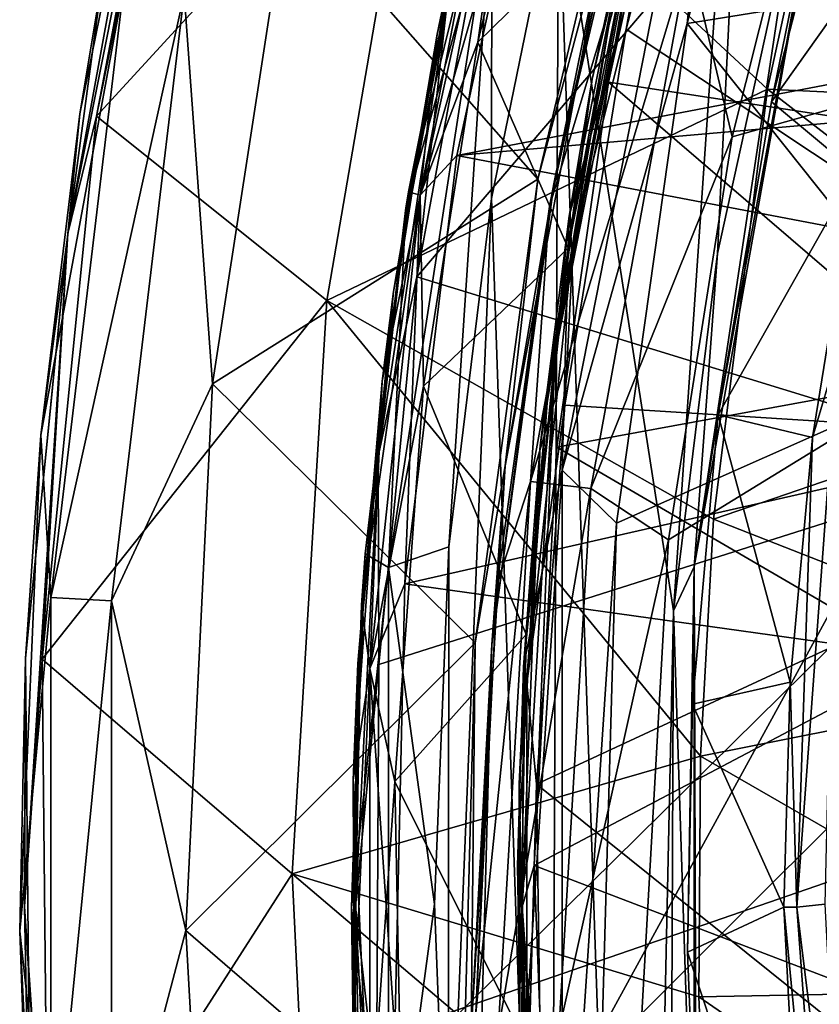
# Model space of a CAD drawing. Extents: x -252 to 252, y -10 to 685.
# Tile 28 of 256: x -14.5 to -9.68, y 80.91 to 86.85. Entities that reach past the tile are written whole.
import ezdxf

# ---------------------------------------------------------------- set-up
doc = ezdxf.new("R2010")
doc.units = 0
doc.header["$LTSCALE"] = 65.369103
for name, color, linetype in [('103', 7, 'CONTINUOUS'), ('142', 7, 'CONTINUOUS'), ('2521', 7, 'CONTINUOUS'), ('2522', 7, 'CONTINUOUS'), ('2524', 7, 'CONTINUOUS'), ('2525', 7, 'CONTINUOUS'), ('2527', 7, 'CONTINUOUS'), ('2542', 7, 'CONTINUOUS'), ('2543', 7, 'CONTINUOUS'), ('293', 7, 'CONTINUOUS'), ('3397', 7, 'CONTINUOUS'), ('3402', 7, 'CONTINUOUS'), ('3406', 7, 'CONTINUOUS'), ('3408', 7, 'CONTINUOUS'), ('3501', 7, 'CONTINUOUS'), ('3502', 7, 'CONTINUOUS'), ('3504', 7, 'CONTINUOUS'), ('3510', 7, 'CONTINUOUS'), ('3520', 7, 'CONTINUOUS'), ('3533', 7, 'CONTINUOUS'), ('3571', 7, 'CONTINUOUS'), ('3574', 7, 'CONTINUOUS'), ('55', 7, 'CONTINUOUS'), ('57', 7, 'CONTINUOUS'), ('58', 7, 'CONTINUOUS'), ('60', 7, 'CONTINUOUS'), ('61', 7, 'CONTINUOUS'), ('76', 7, 'CONTINUOUS'), ('78', 7, 'CONTINUOUS'), ('81', 7, 'CONTINUOUS'), ('83', 7, 'CONTINUOUS'), ('84', 7, 'CONTINUOUS')]:
    doc.layers.add(name, color=color, linetype=linetype)

msp = doc.modelspace()

# ---------------------------------------------------------------- linework, layer by layer
at = {"layer": '103', "color": 7, "linetype": 'CONTINUOUS'}
for points in [[(-9.8274, 89.3418, -6.5), (-10.4758, 86.8225, -6.5), (-8.4242, 87.153, -6.5), (-9.8274, 89.3418, -6.5)], [(-8.4242, 87.153, -6.5), (-10.4758, 86.8225, -6.5), (-8.8154, 84.7367, -6.5), (-8.4242, 87.153, -6.5)], [(-10.4758, 86.8225, -6.5), (-10.9031, 83.8114, -6.5), (-8.8154, 84.7367, -6.5), (-10.4758, 86.8225, -6.5)], [(-8.8154, 84.7367, -6.5), (-10.9898, 80.7621, -6.5), (-8.9894, 80.707, -6.5), (-8.8154, 84.7367, -6.5)], [(-10.9031, 83.8114, -6.5), (-10.9898, 80.7621, -6.5), (-8.8154, 84.7367, -6.5), (-10.9031, 83.8114, -6.5)]]:
    msp.add_3dface(points, dxfattribs=at)
at = {"layer": '142', "color": 7, "linetype": 'CONTINUOUS'}
for points in [[(-10.4758, 86.8225, -6.5), (-9.8274, 89.3418, -6.5), (-10.2126, 89.2945, -6.6464), (-10.4758, 86.8225, -6.5)], [(-10.4758, 86.8225, -6.5), (-10.2126, 89.2945, -6.6464), (-11.2295, 84.1301, -6.6464), (-10.4758, 86.8225, -6.5)], [(-10.2126, 89.2945, -6.6464), (-11.1885, 85.6611, -7), (-11.2295, 84.1301, -6.6464), (-10.2126, 89.2945, -6.6464)], [(-10.7022, 88.0876, -7), (-11.1885, 85.6611, -7), (-10.2126, 89.2945, -6.6464), (-10.7022, 88.0876, -7)], [(-10.9031, 83.8114, -6.5), (-10.4758, 86.8225, -6.5), (-11.2295, 84.1301, -6.6464), (-10.9031, 83.8114, -6.5)], [(-11.1885, 85.6611, -7), (-11.4629, 82.9449, -7), (-11.2295, 84.1301, -6.6464), (-11.1885, 85.6611, -7)], [(-11.2295, 84.1301, -6.6464), (-11.4758, 80.3317, -7), (-11.2293, 78.8682, -6.6464), (-11.2295, 84.1301, -6.6464)], [(-11.4629, 82.9449, -7), (-11.4758, 80.3317, -7), (-11.2295, 84.1301, -6.6464), (-11.4629, 82.9449, -7)], [(-10.9031, 83.8114, -6.5), (-11.2295, 84.1301, -6.6464), (-11.2293, 78.8682, -6.6464), (-10.9031, 83.8114, -6.5)], [(-10.9898, 80.7621, -6.5), (-10.9031, 83.8114, -6.5), (-11.2293, 78.8682, -6.6464), (-10.9898, 80.7621, -6.5)]]:
    msp.add_3dface(points, dxfattribs=at)
at = {"layer": '2521', "color": 7, "linetype": 'CONTINUOUS'}
for points in [[(-14.0376, 86.2635, -68.5), (-13.4627, 89.089, -68.5), (-12.094, 88.382, -68.5), (-14.0376, 86.2635, -68.5)], [(-12.6477, 85.1532, -68.5), (-14.0376, 86.2635, -68.5), (-12.094, 88.382, -68.5), (-12.6477, 85.1532, -68.5)], [(-14.3639, 82.9913, -68.5), (-14.0376, 86.2635, -68.5), (-12.6477, 85.1532, -68.5), (-14.3639, 82.9913, -68.5)], [(-12.8571, 81.6974, -68.5), (-14.3639, 82.9913, -68.5), (-12.6477, 85.1532, -68.5), (-12.8571, 81.6974, -68.5)], [(-14.329, 79.4046, -68.5), (-14.3639, 82.9913, -68.5), (-12.8571, 81.6974, -68.5), (-14.329, 79.4046, -68.5)], [(-12.688, 78.2136, -68.5), (-14.329, 79.4046, -68.5), (-12.8571, 81.6974, -68.5), (-12.688, 78.2136, -68.5)]]:
    msp.add_3dface(points, dxfattribs=at)
at = {"layer": '2522', "color": 7, "linetype": 'CONTINUOUS'}
for points in [[(-10.8164, 88.2477, -15.5), (-12.8837, 87.5982, -15.5), (-11.3771, 85.8835, -15.5), (-10.8164, 88.2477, -15.5)], [(-12.8837, 87.5982, -15.5), (-13.3385, 84.6511, -15.5), (-11.3771, 85.8835, -15.5), (-12.8837, 87.5982, -15.5)], [(-11.3771, 85.8835, -15.5), (-13.3385, 84.6511, -15.5), (-11.7539, 83.089, -15.5), (-11.3771, 85.8835, -15.5)], [(-13.3385, 84.6511, -15.5), (-13.499, 81.3569, -15.5), (-11.7539, 83.089, -15.5), (-13.3385, 84.6511, -15.5)], [(-11.7539, 83.089, -15.5), (-13.499, 81.3569, -15.5), (-11.838, 79.9231, -15.5), (-11.7539, 83.089, -15.5)], [(-13.499, 81.3569, -15.5), (-13.3219, 78.1908, -15.5), (-11.838, 79.9231, -15.5), (-13.499, 81.3569, -15.5)]]:
    msp.add_3dface(points, dxfattribs=at)
at = {"layer": '2524', "color": 7, "linetype": 'CONTINUOUS'}
for points in [[(-13.5603, 89.1141, -68.4), (-14.1373, 86.2785, -68.4), (-14.0017, 87.0879, -16.5), (-13.5603, 89.1141, -68.4)], [(-14.0017, 87.0879, -16.5), (-14.1373, 86.2785, -68.4), (-14.3728, 84.3421, -16.5), (-14.0017, 87.0879, -16.5)], [(-14.1373, 86.2785, -68.4), (-14.4648, 82.9963, -68.4), (-14.3728, 84.3421, -16.5), (-14.1373, 86.2785, -68.4)], [(-14.3728, 84.3421, -16.5), (-14.4648, 82.9963, -68.4), (-14.4997, 81.3521, -16.5), (-14.3728, 84.3421, -16.5)], [(-14.4648, 82.9963, -68.4), (-14.4312, 79.4073, -68.4), (-14.4997, 81.3521, -16.5), (-14.4648, 82.9963, -68.4)], [(-14.4997, 81.3521, -16.5), (-14.4312, 79.4073, -68.4), (-14.3552, 78.4692, -16.5), (-14.4997, 81.3521, -16.5)]]:
    msp.add_3dface(points, dxfattribs=at)
at = {"layer": '2525', "color": 7, "linetype": 'CONTINUOUS'}
for points in [[(-9.7143, 88.0981, -64.5), (-10.2053, 86.1402, -64.5), (-3.6, 88, -64.5), (-9.7143, 88.0981, -64.5)], [(-10.5888, 83.711, -64.5), (-10.7493, 80.8559, -64.5), (-3.6, 88, -64.5), (-10.5888, 83.711, -64.5)], [(-10.7493, 80.8559, -64.5), (-10.5994, 77.8877, -64.5), (-3.6, 88, -64.5), (-10.7493, 80.8559, -64.5)], [(-10.5994, 77.8877, -64.5), (-10.188, 75.2771, -64.5), (-3.6, 88, -64.5), (-10.5994, 77.8877, -64.5)], [(-10.2053, 86.1402, -64.5), (-10.5888, 83.711, -64.5), (-3.6, 88, -64.5), (-10.2053, 86.1402, -64.5)], [(-3.6, 88, -64.5), (-10.188, 75.2771, -64.5), (-3.6, 75, -64.5), (-3.6, 88, -64.5)]]:
    msp.add_3dface(points, dxfattribs=at)
at = {"layer": '2527', "color": 7, "linetype": 'CONTINUOUS'}
for points in [[(-10.7206, 88.2202, -15.6), (-11.279, 85.8654, -15.6), (-10.8861, 87.6185, -63.5), (-10.7206, 88.2202, -15.6)], [(-10.8861, 87.6185, -63.5), (-11.279, 85.8654, -15.6), (-11.3061, 85.719, -63.5), (-10.8861, 87.6185, -63.5)], [(-11.279, 85.8654, -15.6), (-11.6538, 83.0808, -15.6), (-11.3061, 85.719, -63.5), (-11.279, 85.8654, -15.6)], [(-11.3061, 85.719, -63.5), (-11.6538, 83.0808, -15.6), (-11.6209, 83.4483, -63.5), (-11.3061, 85.719, -63.5)], [(-11.6209, 83.4483, -63.5), (-11.6538, 83.0808, -15.6), (-11.7498, 80.8599, -63.5), (-11.6209, 83.4483, -63.5)], [(-11.6538, 83.0808, -15.6), (-11.738, 79.9239, -15.6), (-11.7498, 80.8599, -63.5), (-11.6538, 83.0808, -15.6)]]:
    msp.add_3dface(points, dxfattribs=at)
at = {"layer": '2542', "color": 7, "linetype": 'CONTINUOUS'}
for points in [[(-13.3385, 84.6511, -15.5), (-12.8837, 87.5982, -15.5), (-13.5092, 87.0014, -15.634), (-13.3385, 84.6511, -15.5)], [(-14.0017, 87.0879, -16.5), (-14.3728, 84.3421, -16.5), (-13.8696, 87.0668, -16.0005), (-14.0017, 87.0879, -16.5)], [(-14.3728, 84.3421, -16.5), (-14.3115, 83.364, -16.0005), (-13.8696, 87.0668, -16.0005), (-14.3728, 84.3421, -16.5)], [(-14.3115, 83.364, -16.0005), (-13.5092, 87.0014, -15.634), (-13.8696, 87.0668, -16.0005), (-14.3115, 83.364, -16.0005)], [(-13.9458, 83.3424, -15.634), (-13.5092, 87.0014, -15.634), (-14.3115, 83.364, -16.0005), (-13.9458, 83.3424, -15.634)], [(-13.9458, 83.3424, -15.634), (-13.3385, 84.6511, -15.5), (-13.5092, 87.0014, -15.634), (-13.9458, 83.3424, -15.634)], [(-13.499, 81.3569, -15.5), (-13.3385, 84.6511, -15.5), (-13.9458, 83.3424, -15.634), (-13.499, 81.3569, -15.5)], [(-14.3728, 84.3421, -16.5), (-14.4997, 81.3521, -16.5), (-14.3115, 83.364, -16.0005), (-14.3728, 84.3421, -16.5)], [(-14.4997, 81.3521, -16.5), (-14.3115, 79.6363, -16.0005), (-14.3115, 83.364, -16.0005), (-14.4997, 81.3521, -16.5)], [(-14.3115, 79.6363, -16.0005), (-13.9458, 83.3424, -15.634), (-14.3115, 83.364, -16.0005), (-14.3115, 79.6363, -16.0005)], [(-13.9458, 79.6579, -15.634), (-13.9458, 83.3424, -15.634), (-14.3115, 79.6363, -16.0005), (-13.9458, 79.6579, -15.634)], [(-13.9458, 79.6579, -15.634), (-13.499, 81.3569, -15.5), (-13.9458, 83.3424, -15.634), (-13.9458, 79.6579, -15.634)], [(-14.4997, 81.3521, -16.5), (-14.3552, 78.4692, -16.5), (-14.3115, 79.6363, -16.0005), (-14.4997, 81.3521, -16.5)], [(-13.3219, 78.1908, -15.5), (-13.499, 81.3569, -15.5), (-13.9458, 79.6579, -15.634), (-13.3219, 78.1908, -15.5)]]:
    msp.add_3dface(points, dxfattribs=at)
at = {"layer": '2543', "color": 7, "linetype": 'CONTINUOUS'}
for points in [[(-10.2053, 86.1402, -64.5), (-9.7143, 88.0981, -64.5), (-10.4663, 87.2421, -64.366), (-10.2053, 86.1402, -64.5)], [(-10.8861, 87.6185, -63.5), (-11.3061, 85.719, -63.5), (-10.8216, 87.3311, -63.9995), (-10.8861, 87.6185, -63.5)], [(-11.4201, 84.0629, -63.9995), (-10.4663, 87.2421, -64.366), (-10.8216, 87.3311, -63.9995), (-11.4201, 84.0629, -63.9995)], [(-11.3061, 85.719, -63.5), (-11.4201, 84.0629, -63.9995), (-10.8216, 87.3311, -63.9995), (-11.3061, 85.719, -63.5)], [(-11.0564, 84.0195, -64.366), (-10.4663, 87.2421, -64.366), (-11.4201, 84.0629, -63.9995), (-11.0564, 84.0195, -64.366)], [(-11.0564, 84.0195, -64.366), (-10.2053, 86.1402, -64.5), (-10.4663, 87.2421, -64.366), (-11.0564, 84.0195, -64.366)], [(-10.5888, 83.711, -64.5), (-10.2053, 86.1402, -64.5), (-11.0564, 84.0195, -64.366), (-10.5888, 83.711, -64.5)], [(-11.3061, 85.719, -63.5), (-11.6209, 83.4483, -63.5), (-11.4201, 84.0629, -63.9995), (-11.3061, 85.719, -63.5)], [(-11.7498, 80.8599, -63.5), (-11.6163, 80.7498, -63.9995), (-11.4201, 84.0629, -63.9995), (-11.7498, 80.8599, -63.5)], [(-11.6209, 83.4483, -63.5), (-11.7498, 80.8599, -63.5), (-11.4201, 84.0629, -63.9995), (-11.6209, 83.4483, -63.5)], [(-11.6163, 80.7498, -63.9995), (-11.0564, 84.0195, -64.366), (-11.4201, 84.0629, -63.9995), (-11.6163, 80.7498, -63.9995)], [(-11.25, 80.7498, -64.366), (-11.0564, 84.0195, -64.366), (-11.6163, 80.7498, -63.9995), (-11.25, 80.7498, -64.366)], [(-11.25, 80.7498, -64.366), (-10.5888, 83.711, -64.5), (-11.0564, 84.0195, -64.366), (-11.25, 80.7498, -64.366)], [(-10.7493, 80.8559, -64.5), (-10.5888, 83.711, -64.5), (-11.25, 80.7498, -64.366), (-10.7493, 80.8559, -64.5)]]:
    msp.add_3dface(points, dxfattribs=at)
at = {"layer": '293', "color": 7, "linetype": 'CONTINUOUS'}
for points in [[(-11.0499, 86.4868, -57.9), (-10.6428, 88.3192, -57.9), (-10.6656, 88.113, -57.9707), (-11.0499, 86.4868, -57.9)], [(-10.5462, 88.2948, -58), (-10.9509, 86.4697, -58), (-10.6656, 88.113, -57.9707), (-10.5462, 88.2948, -58)], [(-10.6656, 88.113, -57.9707), (-10.9509, 86.4697, -58), (-11.2718, 84.8313, -57.9707), (-10.6656, 88.113, -57.9707)], [(-11.0499, 86.4868, -57.9), (-10.6656, 88.113, -57.9707), (-11.2718, 84.8313, -57.9707), (-11.0499, 86.4868, -57.9)], [(-11.3622, 84.2786, -57.9), (-11.0499, 86.4868, -57.9), (-11.2718, 84.8313, -57.9707), (-11.3622, 84.2786, -57.9)], [(-10.9509, 86.4697, -58), (-11.2627, 84.2684, -58), (-11.2718, 84.8313, -57.9707), (-10.9509, 86.4697, -58)], [(-11.2718, 84.8313, -57.9707), (-11.3989, 81.748, -58), (-11.4707, 81.4999, -57.9707), (-11.2718, 84.8313, -57.9707)], [(-11.3622, 84.2786, -57.9), (-11.2718, 84.8313, -57.9707), (-11.4707, 81.4999, -57.9707), (-11.3622, 84.2786, -57.9)], [(-11.2627, 84.2684, -58), (-11.3989, 81.748, -58), (-11.2718, 84.8313, -57.9707), (-11.2627, 84.2684, -58)], [(-11.4989, 81.747, -57.9), (-11.3622, 84.2786, -57.9), (-11.4707, 81.4999, -57.9707), (-11.4989, 81.747, -57.9)], [(-11.3969, 79.0956, -57.9), (-11.4989, 81.747, -57.9), (-11.4707, 81.4999, -57.9707), (-11.3969, 79.0956, -57.9)], [(-11.3989, 81.748, -58), (-11.2969, 79.105, -58), (-11.4707, 81.4999, -57.9707), (-11.3989, 81.748, -58)], [(-11.4707, 81.4999, -57.9707), (-11.2969, 79.105, -58), (-11.2718, 78.1685, -57.9707), (-11.4707, 81.4999, -57.9707)], [(-11.3969, 79.0956, -57.9), (-11.4707, 81.4999, -57.9707), (-11.2718, 78.1685, -57.9707), (-11.3969, 79.0956, -57.9)]]:
    msp.add_3dface(points, dxfattribs=at)
at = {"layer": '3397', "color": 7, "linetype": 'CONTINUOUS'}
for points in [[(-13.5603, 89.1141, -68.4), (-13.4169, 89.5426, -68.4707), (-14.21, 85.5567, -68.4707), (-13.5603, 89.1141, -68.4)], [(-13.4169, 89.5426, -68.4707), (-14.0376, 86.2635, -68.5), (-14.21, 85.5567, -68.4707), (-13.4169, 89.5426, -68.4707)], [(-13.4627, 89.089, -68.5), (-14.0376, 86.2635, -68.5), (-13.4169, 89.5426, -68.4707), (-13.4627, 89.089, -68.5)], [(-14.1373, 86.2785, -68.4), (-13.5603, 89.1141, -68.4), (-14.21, 85.5567, -68.4707), (-14.1373, 86.2785, -68.4)], [(-14.4648, 82.9963, -68.4), (-14.1373, 86.2785, -68.4), (-14.21, 85.5567, -68.4707), (-14.4648, 82.9963, -68.4)], [(-14.0376, 86.2635, -68.5), (-14.3639, 82.9913, -68.5), (-14.21, 85.5567, -68.4707), (-14.0376, 86.2635, -68.5)], [(-14.4648, 82.9963, -68.4), (-14.21, 85.5567, -68.4707), (-14.4707, 81.5006, -68.4707), (-14.4648, 82.9963, -68.4)], [(-14.21, 85.5567, -68.4707), (-14.3639, 82.9913, -68.5), (-14.4707, 81.5006, -68.4707), (-14.21, 85.5567, -68.4707)], [(-14.4312, 79.4073, -68.4), (-14.4648, 82.9963, -68.4), (-14.4707, 81.5006, -68.4707), (-14.4312, 79.4073, -68.4)], [(-14.3639, 82.9913, -68.5), (-14.329, 79.4046, -68.5), (-14.4707, 81.5006, -68.4707), (-14.3639, 82.9913, -68.5)], [(-14.4312, 79.4073, -68.4), (-14.4707, 81.5006, -68.4707), (-14.2102, 77.4444, -68.4707), (-14.4312, 79.4073, -68.4)], [(-14.4707, 81.5006, -68.4707), (-14.329, 79.4046, -68.5), (-14.2102, 77.4444, -68.4707), (-14.4707, 81.5006, -68.4707)]]:
    msp.add_3dface(points, dxfattribs=at)
at = {"layer": '3402', "color": 7, "linetype": 'CONTINUOUS'}
for points in [[(-10.8164, 88.2477, -15.5), (-11.3771, 85.8835, -15.5), (-10.944, 87.5117, -15.5293), (-10.8164, 88.2477, -15.5)], [(-11.279, 85.8654, -15.6), (-10.7206, 88.2202, -15.6), (-10.944, 87.5117, -15.5293), (-11.279, 85.8654, -15.6)], [(-11.279, 85.8654, -15.6), (-10.944, 87.5117, -15.5293), (-11.5729, 84.1572, -15.5293), (-11.279, 85.8654, -15.6)], [(-10.944, 87.5117, -15.5293), (-11.3771, 85.8835, -15.5), (-11.5729, 84.1572, -15.5293), (-10.944, 87.5117, -15.5293)], [(-11.3771, 85.8835, -15.5), (-11.7539, 83.089, -15.5), (-11.5729, 84.1572, -15.5293), (-11.3771, 85.8835, -15.5)], [(-11.6538, 83.0808, -15.6), (-11.279, 85.8654, -15.6), (-11.5729, 84.1572, -15.5293), (-11.6538, 83.0808, -15.6)], [(-11.6538, 83.0808, -15.6), (-11.5729, 84.1572, -15.5293), (-11.7793, 80.7497, -15.5293), (-11.6538, 83.0808, -15.6)], [(-11.5729, 84.1572, -15.5293), (-11.7539, 83.089, -15.5), (-11.7793, 80.7497, -15.5293), (-11.5729, 84.1572, -15.5293)], [(-11.7539, 83.089, -15.5), (-11.838, 79.9231, -15.5), (-11.7793, 80.7497, -15.5293), (-11.7539, 83.089, -15.5)], [(-11.738, 79.9239, -15.6), (-11.6538, 83.0808, -15.6), (-11.7793, 80.7497, -15.5293), (-11.738, 79.9239, -15.6)]]:
    msp.add_3dface(points, dxfattribs=at)
at = {"layer": '3406', "color": 7, "linetype": 'CONTINUOUS'}
for points in [[(-9.9924, 86.4266, -68.4), (-12.094, 88.382, -68.5), (-9.5253, 88.5811, -68.4), (-9.9924, 86.4266, -68.4)], [(-12.6477, 85.1532, -68.5), (-12.094, 88.382, -68.5), (-9.9924, 86.4266, -68.4), (-12.6477, 85.1532, -68.5)], [(-10.3184, 83.8355, -68.4), (-12.6477, 85.1532, -68.5), (-9.9924, 86.4266, -68.4), (-10.3184, 83.8355, -68.4)], [(-12.8571, 81.6974, -68.5), (-12.6477, 85.1532, -68.5), (-10.397, 82.4075, -68.4), (-12.8571, 81.6974, -68.5)], [(-10.397, 82.4075, -68.4), (-12.6477, 85.1532, -68.5), (-10.3184, 83.8355, -68.4), (-10.397, 82.4075, -68.4)], [(-10.4059, 80.957, -68.4), (-12.8571, 81.6974, -68.5), (-10.397, 82.4075, -68.4), (-10.4059, 80.957, -68.4)], [(-10.3474, 79.5638, -68.4), (-12.8571, 81.6974, -68.5), (-10.4059, 80.957, -68.4), (-10.3474, 79.5638, -68.4)], [(-12.688, 78.2136, -68.5), (-12.8571, 81.6974, -68.5), (-10.3474, 79.5638, -68.4), (-12.688, 78.2136, -68.5)]]:
    msp.add_3dface(points, dxfattribs=at)
at = {"layer": '3408', "color": 7, "linetype": 'CONTINUOUS'}
for points in [[(-7.5271, 86.3103, -68.3), (-9.9924, 86.4266, -68.4), (-9.5253, 88.5811, -68.4), (-7.5271, 86.3103, -68.3)], [(-7.7724, 84.7073, -68.3), (-10.3184, 83.8355, -68.4), (-9.9924, 86.4266, -68.4), (-7.7724, 84.7073, -68.3)], [(-7.5271, 86.3103, -68.3), (-7.7724, 84.7073, -68.3), (-9.9924, 86.4266, -68.4), (-7.5271, 86.3103, -68.3)], [(-7.7724, 84.7073, -68.3), (-7.9275, 82.8969, -68.3), (-10.3184, 83.8355, -68.4), (-7.7724, 84.7073, -68.3)], [(-7.9275, 82.8969, -68.3), (-10.397, 82.4075, -68.4), (-10.3184, 83.8355, -68.4), (-7.9275, 82.8969, -68.3)], [(-7.9275, 82.8969, -68.3), (-7.9589, 81.0019, -68.3), (-10.397, 82.4075, -68.4), (-7.9275, 82.8969, -68.3)], [(-7.9589, 81.0019, -68.3), (-10.4059, 80.957, -68.4), (-10.397, 82.4075, -68.4), (-7.9589, 81.0019, -68.3)], [(-7.9589, 81.0019, -68.3), (-7.8663, 79.2049, -68.3), (-10.4059, 80.957, -68.4), (-7.9589, 81.0019, -68.3)], [(-7.8663, 79.2049, -68.3), (-10.3474, 79.5638, -68.4), (-10.4059, 80.957, -68.4), (-7.8663, 79.2049, -68.3)]]:
    msp.add_3dface(points, dxfattribs=at)
at = {"layer": '3501', "color": 7, "linetype": 'CONTINUOUS'}
for points in [[(-11.3822, 88.2418, 13.5), (-11.8657, 86.0263, 13.5), (-2.3099, 87.8546, 13.5), (-11.3822, 88.2418, 13.5)], [(-2.3099, 87.8546, 13.5), (-11.8657, 86.0263, 13.5), (-4.3442, 86.6811, 13.5), (-2.3099, 87.8546, 13.5)], [(-4.3442, 86.6811, 13.5), (-11.8657, 86.0263, 13.5), (-5.8547, 84.882, 13.5), (-4.3442, 86.6811, 13.5)], [(-11.8657, 86.0263, 13.5), (-12.1789, 83.446, 13.5), (-5.8547, 84.882, 13.5), (-11.8657, 86.0263, 13.5)], [(-5.8547, 84.882, 13.5), (-12.1789, 83.446, 13.5), (-6.6585, 82.6746, 13.5), (-5.8547, 84.882, 13.5)], [(-12.1789, 83.446, 13.5), (-12.2387, 80.7486, 13.5), (-6.6585, 82.6746, 13.5), (-12.1789, 83.446, 13.5)], [(-6.6585, 82.6746, 13.5), (-12.2387, 80.7486, 13.5), (-6.6585, 80.3253, 13.5), (-6.6585, 82.6746, 13.5)]]:
    msp.add_3dface(points, dxfattribs=at)
at = {"layer": '3502', "color": 7, "linetype": 'CONTINUOUS'}
for points in [[(-11.2529, 87.7395, 1), (-10.0015, 91.4295, 1), (-10.5583, 83.2836, 1), (-11.2529, 87.7395, 1)], [(-10.5583, 83.2836, 1), (-10.0015, 91.4295, 1), (-10.2948, 85.4362, 1), (-10.5583, 83.2836, 1)], [(-10.2948, 85.4362, 1), (-10.0015, 91.4295, 1), (-9.8293, 87.5496, 1), (-10.2948, 85.4362, 1)], [(-11.6564, 85.7673, 1), (-11.2529, 87.7395, 1), (-11.3044, 75.4729, 1), (-11.6564, 85.7673, 1)], [(-11.3044, 75.4729, 1), (-11.2529, 87.7395, 1), (-10.7674, 73.5695, 1), (-11.3044, 75.4729, 1)], [(-10.7674, 73.5695, 1), (-11.2529, 87.7395, 1), (-10.5583, 83.2836, 1), (-10.7674, 73.5695, 1)], [(-11.9122, 83.6684, 1), (-11.6564, 85.7673, 1), (-11.918, 79.4042, 1), (-11.9122, 83.6684, 1)], [(-11.918, 79.4042, 1), (-11.6564, 85.7673, 1), (-11.3044, 75.4729, 1), (-11.918, 79.4042, 1)], [(-12, 81.5152, 1), (-11.9122, 83.6684, 1), (-11.918, 79.4042, 1), (-12, 81.5152, 1)], [(-10.5723, 79.9116, 1), (-10.7674, 73.5695, 1), (-10.5583, 83.2836, 1), (-10.5723, 79.9116, 1)]]:
    msp.add_3dface(points, dxfattribs=at)
at = {"layer": '3504', "color": 7, "linetype": 'CONTINUOUS'}
for points in [[(-12.1562, 85.8087, 13.25), (-11.7085, 87.9786, 13.25), (-11.7829, 87.6761, 1.5), (-12.1562, 85.8087, 13.25)], [(-12.1719, 85.7106, 1.5), (-12.1562, 85.8087, 13.25), (-11.7829, 87.6761, 1.5), (-12.1719, 85.7106, 1.5)], [(-12.4394, 83.3198, 13.25), (-12.1562, 85.8087, 13.25), (-12.4171, 83.6265, 1.5), (-12.4394, 83.3198, 13.25)], [(-12.4171, 83.6265, 1.5), (-12.1562, 85.8087, 13.25), (-12.1719, 85.7106, 1.5), (-12.4171, 83.6265, 1.5)], [(-12.5, 81.4947, 1.5), (-12.4394, 83.3198, 13.25), (-12.4171, 83.6265, 1.5), (-12.5, 81.4947, 1.5)], [(-12.4895, 80.7414, 13.25), (-12.4394, 83.3198, 13.25), (-12.5, 81.4947, 1.5), (-12.4895, 80.7414, 13.25)], [(-12.4196, 79.4048, 1.5), (-12.4895, 80.7414, 13.25), (-12.5, 81.4947, 1.5), (-12.4196, 79.4048, 1.5)]]:
    msp.add_3dface(points, dxfattribs=at)
at = {"layer": '3510', "color": 7, "linetype": 'CONTINUOUS'}
for points in [[(-9.9682, 86.3495, 1.1369), (-9.5301, 88.0483, 1.1369), (-9.0416, 87.6536, 7.7718), (-9.9682, 86.3495, 1.1369)], [(-9.4625, 85.9292, 7.7718), (-9.9682, 86.3495, 1.1369), (-9.0416, 87.6536, 7.7718), (-9.4625, 85.9292, 7.7718)], [(-10.2892, 84.4646, 1.1369), (-9.9682, 86.3495, 1.1369), (-9.4625, 85.9292, 7.7718), (-10.2892, 84.4646, 1.1369)], [(-9.721, 84.3281, 7.7718), (-10.2892, 84.4646, 1.1369), (-9.4625, 85.9292, 7.7718), (-9.721, 84.3281, 7.7718)], [(-10.4441, 82.7208, 1.1369), (-10.2892, 84.4646, 1.1369), (-9.8554, 82.853, 7.7718), (-10.4441, 82.7208, 1.1369)], [(-9.8554, 82.853, 7.7718), (-10.2892, 84.4646, 1.1369), (-9.721, 84.3281, 7.7718), (-9.8554, 82.853, 7.7718)], [(-9.895, 81.4967, 7.7718), (-10.4441, 82.7208, 1.1369), (-9.8554, 82.853, 7.7718), (-9.895, 81.4967, 7.7718)], [(-10.474, 81.2264, 1.1369), (-10.4441, 82.7208, 1.1369), (-9.895, 81.4967, 7.7718), (-10.474, 81.2264, 1.1369)], [(-9.7705, 79.1053, 7.7718), (-10.474, 81.2264, 1.1369), (-9.895, 81.4967, 7.7718), (-9.7705, 79.1053, 7.7718)], [(-10.4232, 79.9215, 1.1369), (-10.474, 81.2264, 1.1369), (-9.7705, 79.1053, 7.7718), (-10.4232, 79.9215, 1.1369)]]:
    msp.add_3dface(points, dxfattribs=at)
at = {"layer": '3520', "color": 7, "linetype": 'CONTINUOUS'}
for points in [[(-11.2529, 87.7395, 1), (-11.6564, 85.7673, 1), (-11.6544, 87.5835, 1.1464), (-11.2529, 87.7395, 1)], [(-12.1719, 85.7106, 1.5), (-11.7829, 87.6761, 1.5), (-11.6544, 87.5835, 1.1464), (-12.1719, 85.7106, 1.5)], [(-11.9122, 83.6684, 1), (-12.2767, 83.5432, 1.1464), (-11.6544, 87.5835, 1.1464), (-11.9122, 83.6684, 1)], [(-12.2767, 83.5432, 1.1464), (-12.1719, 85.7106, 1.5), (-11.6544, 87.5835, 1.1464), (-12.2767, 83.5432, 1.1464)], [(-11.6564, 85.7673, 1), (-11.9122, 83.6684, 1), (-11.6544, 87.5835, 1.1464), (-11.6564, 85.7673, 1)], [(-12.4171, 83.6265, 1.5), (-12.1719, 85.7106, 1.5), (-12.2767, 83.5432, 1.1464), (-12.4171, 83.6265, 1.5)], [(-11.9122, 83.6684, 1), (-12, 81.5152, 1), (-12.2767, 83.5432, 1.1464), (-11.9122, 83.6684, 1)], [(-12.5, 81.4947, 1.5), (-12.4171, 83.6265, 1.5), (-12.2767, 83.5432, 1.1464), (-12.5, 81.4947, 1.5)], [(-12.2766, 79.4561, 1.1464), (-12.5, 81.4947, 1.5), (-12.2767, 83.5432, 1.1464), (-12.2766, 79.4561, 1.1464)], [(-12, 81.5152, 1), (-12.2766, 79.4561, 1.1464), (-12.2767, 83.5432, 1.1464), (-12, 81.5152, 1)], [(-12.4196, 79.4048, 1.5), (-12.5, 81.4947, 1.5), (-12.2766, 79.4561, 1.1464), (-12.4196, 79.4048, 1.5)], [(-12, 81.5152, 1), (-11.918, 79.4042, 1), (-12.2766, 79.4561, 1.1464), (-12, 81.5152, 1)]]:
    msp.add_3dface(points, dxfattribs=at)
at = {"layer": '3533', "color": 7, "linetype": 'CONTINUOUS'}
for points in [[(-12.1562, 85.8087, 13.25), (-12.0855, 85.7878, 13.4268), (-11.4694, 88.5905, 13.4268), (-12.1562, 85.8087, 13.25)], [(-11.7085, 87.9786, 13.25), (-12.1562, 85.8087, 13.25), (-11.4694, 88.5905, 13.4268), (-11.7085, 87.9786, 13.25)], [(-12.0855, 85.7878, 13.4268), (-11.3822, 88.2418, 13.5), (-11.4694, 88.5905, 13.4268), (-12.0855, 85.7878, 13.4268)], [(-11.8657, 86.0263, 13.5), (-11.3822, 88.2418, 13.5), (-12.0855, 85.7878, 13.4268), (-11.8657, 86.0263, 13.5)], [(-12.1789, 83.446, 13.5), (-11.8657, 86.0263, 13.5), (-12.0855, 85.7878, 13.4268), (-12.1789, 83.446, 13.5)], [(-12.1562, 85.8087, 13.25), (-12.4394, 83.3198, 13.25), (-12.0855, 85.7878, 13.4268), (-12.1562, 85.8087, 13.25)], [(-12.4394, 83.3198, 13.25), (-12.3891, 82.9345, 13.4268), (-12.0855, 85.7878, 13.4268), (-12.4394, 83.3198, 13.25)], [(-12.3891, 82.9345, 13.4268), (-12.1789, 83.446, 13.5), (-12.0855, 85.7878, 13.4268), (-12.3891, 82.9345, 13.4268)], [(-12.2387, 80.7486, 13.5), (-12.1789, 83.446, 13.5), (-12.3891, 82.9345, 13.4268), (-12.2387, 80.7486, 13.5)], [(-12.4394, 83.3198, 13.25), (-12.4895, 80.7414, 13.25), (-12.3891, 82.9345, 13.4268), (-12.4394, 83.3198, 13.25)], [(-12.4895, 80.7414, 13.25), (-12.389, 80.0653, 13.4268), (-12.3891, 82.9345, 13.4268), (-12.4895, 80.7414, 13.25)], [(-12.389, 80.0653, 13.4268), (-12.2387, 80.7486, 13.5), (-12.3891, 82.9345, 13.4268), (-12.389, 80.0653, 13.4268)]]:
    msp.add_3dface(points, dxfattribs=at)
at = {"layer": '3571', "color": 7, "linetype": 'CONTINUOUS'}
for points in [[(-9.5301, 88.0483, 1.1369), (-9.9682, 86.3495, 1.1369), (-9.7166, 87.5774, 1.0394), (-9.5301, 88.0483, 1.1369)], [(-9.8293, 87.5496, 1), (-9.7166, 87.5774, 1.0394), (-10.4354, 83.547, 1.0394), (-9.8293, 87.5496, 1)], [(-9.7166, 87.5774, 1.0394), (-10.2892, 84.4646, 1.1369), (-10.4354, 83.547, 1.0394), (-9.7166, 87.5774, 1.0394)], [(-10.2948, 85.4362, 1), (-9.8293, 87.5496, 1), (-10.4354, 83.547, 1.0394), (-10.2948, 85.4362, 1)], [(-9.9682, 86.3495, 1.1369), (-10.2892, 84.4646, 1.1369), (-9.7166, 87.5774, 1.0394), (-9.9682, 86.3495, 1.1369)], [(-10.5583, 83.2836, 1), (-10.2948, 85.4362, 1), (-10.4354, 83.547, 1.0394), (-10.5583, 83.2836, 1)], [(-10.2892, 84.4646, 1.1369), (-10.4441, 82.7208, 1.1369), (-10.4354, 83.547, 1.0394), (-10.2892, 84.4646, 1.1369)], [(-10.5583, 83.2836, 1), (-10.4354, 83.547, 1.0394), (-10.4354, 79.4522, 1.0394), (-10.5583, 83.2836, 1)], [(-10.474, 81.2264, 1.1369), (-10.4232, 79.9215, 1.1369), (-10.4354, 83.547, 1.0394), (-10.474, 81.2264, 1.1369)], [(-10.4441, 82.7208, 1.1369), (-10.474, 81.2264, 1.1369), (-10.4354, 83.547, 1.0394), (-10.4441, 82.7208, 1.1369)], [(-10.4354, 83.547, 1.0394), (-10.4232, 79.9215, 1.1369), (-10.4354, 79.4522, 1.0394), (-10.4354, 83.547, 1.0394)], [(-10.5723, 79.9116, 1), (-10.5583, 83.2836, 1), (-10.4354, 79.4522, 1.0394), (-10.5723, 79.9116, 1)]]:
    msp.add_3dface(points, dxfattribs=at)
at = {"layer": '3574', "color": 7, "linetype": 'CONTINUOUS'}
for points in [[(-9.721, 84.3281, 7.7718), (-9.4625, 85.9292, 7.7718), (-9.5713, 84.8341, 7.9343), (-9.721, 84.3281, 7.7718)], [(-9.8148, 81.497, 7.9343), (-9.721, 84.3281, 7.7718), (-9.5713, 84.8341, 7.9343), (-9.8148, 81.497, 7.9343)], [(-9.6463, 81.5154, 8), (-9.8148, 81.497, 7.9343), (-9.5713, 84.8341, 7.9343), (-9.6463, 81.5154, 8)], [(-9.8554, 82.853, 7.7718), (-9.721, 84.3281, 7.7718), (-9.8148, 81.497, 7.9343), (-9.8554, 82.853, 7.7718)], [(-9.895, 81.4967, 7.7718), (-9.8554, 82.853, 7.7718), (-9.8148, 81.497, 7.9343), (-9.895, 81.4967, 7.7718)], [(-9.5704, 78.1602, 7.9343), (-9.895, 81.4967, 7.7718), (-9.8148, 81.497, 7.9343), (-9.5704, 78.1602, 7.9343)], [(-9.7705, 79.1053, 7.7718), (-9.895, 81.4967, 7.7718), (-9.5704, 78.1602, 7.9343), (-9.7705, 79.1053, 7.7718)], [(-9.6463, 81.5154, 8), (-9.5256, 79.1592, 8), (-9.8148, 81.497, 7.9343), (-9.6463, 81.5154, 8)], [(-9.5256, 79.1592, 8), (-9.5704, 78.1602, 7.9343), (-9.8148, 81.497, 7.9343), (-9.5256, 79.1592, 8)]]:
    msp.add_3dface(points, dxfattribs=at)
at = {"layer": '55', "color": 7, "linetype": 'CONTINUOUS'}
for points in [[(-11.3126, 88.494, 13.5), (-10.7512, 87.6754, 13.5), (-11.7389, 86.7091, 13.5), (-11.3126, 88.494, 13.5)], [(-10.7512, 87.6754, 13.5), (-11.1934, 85.4677, 13.5), (-11.7389, 86.7091, 13.5), (-10.7512, 87.6754, 13.5)], [(-11.7389, 86.7091, 13.5), (-11.1934, 85.4677, 13.5), (-12.0667, 84.6368, 13.5), (-11.7389, 86.7091, 13.5)], [(-11.1934, 85.4677, 13.5), (-11.4476, 83.1402, 13.5), (-12.0667, 84.6368, 13.5), (-11.1934, 85.4677, 13.5)], [(-12.0667, 84.6368, 13.5), (-11.4476, 83.1402, 13.5), (-12.2386, 82.2549, 13.5), (-12.0667, 84.6368, 13.5)], [(-11.4476, 83.1402, 13.5), (-11.4886, 80.7545, 13.5), (-12.2386, 82.2549, 13.5), (-11.4476, 83.1402, 13.5)], [(-12.2386, 82.2549, 13.5), (-11.4886, 80.7545, 13.5), (-12.1887, 79.6974, 13.5), (-12.2386, 82.2549, 13.5)]]:
    msp.add_3dface(points, dxfattribs=at)
at = {"layer": '57', "color": 7, "linetype": 'CONTINUOUS'}
for points in [[(-11.5536, 88.5612, 13.75), (-11.9845, 86.7582, 13.75), (-11.8959, 87.1815, 14.501), (-11.5536, 88.5612, 13.75)], [(-11.8959, 87.1815, 14.501), (-11.9845, 86.7582, 13.75), (-12.2464, 85.2077, 14.5041), (-11.8959, 87.1815, 14.501)], [(-11.9845, 86.7582, 13.75), (-12.3156, 84.6661, 13.75), (-12.2464, 85.2077, 14.5041), (-11.9845, 86.7582, 13.75)], [(-12.2464, 85.2077, 14.5041), (-12.3156, 84.6661, 13.75), (-12.4607, 82.966, 14.5056), (-12.2464, 85.2077, 14.5041)], [(-12.3156, 84.6661, 13.75), (-12.4894, 82.2622, 13.75), (-12.4607, 82.966, 14.5056), (-12.3156, 84.6661, 13.75)], [(-12.4607, 82.966, 14.5056), (-12.4894, 82.2622, 13.75), (-12.4813, 80.4875, 14.5057), (-12.4607, 82.966, 14.5056)], [(-12.4894, 82.2622, 13.75), (-12.4394, 79.6808, 13.75), (-12.4813, 80.4875, 14.5057), (-12.4894, 82.2622, 13.75)]]:
    msp.add_3dface(points, dxfattribs=at)
at = {"layer": '58', "color": 7, "linetype": 'CONTINUOUS'}
for points in [[(-8.4789, 84.1834, 16.445), (-8.4789, 89.5425, 15.8559), (-12.1052, 85.2952, 14.722), (-8.4789, 84.1834, 16.445)], [(-12.1052, 85.2952, 14.722), (-8.4789, 89.5425, 15.8559), (-11.7284, 87.338, 14.7197), (-12.1052, 85.2952, 14.722)], [(-12.3344, 82.9593, 14.7229), (-8.4789, 84.1834, 16.445), (-12.1052, 85.2952, 14.722), (-12.3344, 82.9593, 14.7229)], [(-8.4789, 78.7921, 16.4436), (-8.4789, 84.1834, 16.445), (-12.3501, 80.3682, 14.723), (-8.4789, 78.7921, 16.4436)], [(-12.3501, 80.3682, 14.723), (-8.4789, 84.1834, 16.445), (-12.3344, 82.9593, 14.7229), (-12.3501, 80.3682, 14.723)]]:
    msp.add_3dface(points, dxfattribs=at)
at = {"layer": '60', "color": 7, "linetype": 'CONTINUOUS'}
for points in [[(-10.9488, 86.8107, 13.9351), (-10.7512, 87.6754, 13.5), (-10.3969, 88.9418, 13.9191), (-10.9488, 86.8107, 13.9351)], [(-11.1934, 85.4677, 13.5), (-10.7512, 87.6754, 13.5), (-10.9488, 86.8107, 13.9351), (-11.1934, 85.4677, 13.5)], [(-11.3212, 84.5357, 13.9437), (-11.1934, 85.4677, 13.5), (-10.9488, 86.8107, 13.9351), (-11.3212, 84.5357, 13.9437)], [(-11.4476, 83.1402, 13.5), (-11.1934, 85.4677, 13.5), (-11.3212, 84.5357, 13.9437), (-11.4476, 83.1402, 13.5)], [(-11.4893, 82.2407, 13.9465), (-11.4476, 83.1402, 13.5), (-11.3212, 84.5357, 13.9437), (-11.4893, 82.2407, 13.9465)], [(-11.4886, 80.7545, 13.5), (-11.4476, 83.1402, 13.5), (-11.4893, 82.2407, 13.9465), (-11.4886, 80.7545, 13.5)], [(-11.4559, 79.994, 13.946), (-11.4886, 80.7545, 13.5), (-11.4893, 82.2407, 13.9465), (-11.4559, 79.994, 13.946)]]:
    msp.add_3dface(points, dxfattribs=at)
at = {"layer": '61', "color": 7, "linetype": 'CONTINUOUS'}
for points in [[(-7.0341, 89.7367, 15.2428), (-7.0341, 84.2583, 15.8677), (-10.2923, 88.9102, 14.0973), (-7.0341, 89.7367, 15.2428)], [(-10.2923, 88.9102, 14.0973), (-7.0341, 84.2583, 15.8677), (-10.8437, 86.7883, 14.1125), (-10.2923, 88.9102, 14.0973)], [(-10.8437, 86.7883, 14.1125), (-7.0341, 84.2583, 15.8677), (-11.2149, 84.5227, 14.1209), (-10.8437, 86.7883, 14.1125)], [(-11.2149, 84.5227, 14.1209), (-7.0341, 84.2583, 15.8677), (-11.3841, 82.238, 14.1224), (-11.2149, 84.5227, 14.1209)], [(-7.0341, 84.2583, 15.8677), (-7.0341, 78.7445, 15.8678), (-11.3841, 82.238, 14.1224), (-7.0341, 84.2583, 15.8677)], [(-11.3841, 82.238, 14.1224), (-7.0341, 78.7445, 15.8678), (-11.3519, 80.0003, 14.1215), (-11.3841, 82.238, 14.1224)]]:
    msp.add_3dface(points, dxfattribs=at)
at = {"layer": '76', "color": 7, "linetype": 'CONTINUOUS'}
for points in [[(-11.4694, 88.5905, 13.5732), (-11.7389, 86.7091, 13.5), (-12.0854, 85.7879, 13.5732), (-11.4694, 88.5905, 13.5732)], [(-11.5536, 88.5612, 13.75), (-11.4694, 88.5905, 13.5732), (-12.0854, 85.7879, 13.5732), (-11.5536, 88.5612, 13.75)], [(-11.9845, 86.7582, 13.75), (-11.5536, 88.5612, 13.75), (-12.0854, 85.7879, 13.5732), (-11.9845, 86.7582, 13.75)], [(-11.3126, 88.494, 13.5), (-11.7389, 86.7091, 13.5), (-11.4694, 88.5905, 13.5732), (-11.3126, 88.494, 13.5)], [(-12.3156, 84.6661, 13.75), (-11.9845, 86.7582, 13.75), (-12.0854, 85.7879, 13.5732), (-12.3156, 84.6661, 13.75)], [(-11.7389, 86.7091, 13.5), (-12.0667, 84.6368, 13.5), (-12.0854, 85.7879, 13.5732), (-11.7389, 86.7091, 13.5)], [(-12.0854, 85.7879, 13.5732), (-12.0667, 84.6368, 13.5), (-12.389, 82.9347, 13.5732), (-12.0854, 85.7879, 13.5732)], [(-12.3156, 84.6661, 13.75), (-12.0854, 85.7879, 13.5732), (-12.389, 82.9347, 13.5732), (-12.3156, 84.6661, 13.75)], [(-12.4894, 82.2622, 13.75), (-12.3156, 84.6661, 13.75), (-12.389, 82.9347, 13.5732), (-12.4894, 82.2622, 13.75)], [(-12.0667, 84.6368, 13.5), (-12.2386, 82.2549, 13.5), (-12.389, 82.9347, 13.5732), (-12.0667, 84.6368, 13.5)], [(-12.4894, 82.2622, 13.75), (-12.389, 82.9347, 13.5732), (-12.3891, 80.0655, 13.5732), (-12.4894, 82.2622, 13.75)], [(-12.389, 82.9347, 13.5732), (-12.2386, 82.2549, 13.5), (-12.3891, 80.0655, 13.5732), (-12.389, 82.9347, 13.5732)], [(-12.4394, 79.6808, 13.75), (-12.4894, 82.2622, 13.75), (-12.3891, 80.0655, 13.5732), (-12.4394, 79.6808, 13.75)], [(-12.2386, 82.2549, 13.5), (-12.1887, 79.6974, 13.5), (-12.3891, 80.0655, 13.5732), (-12.2386, 82.2549, 13.5)]]:
    msp.add_3dface(points, dxfattribs=at)
at = {"layer": '78', "color": 7, "linetype": 'CONTINUOUS'}
for points in [[(-12.1052, 85.2952, 14.722), (-11.7284, 87.338, 14.7197), (-11.9285, 86.8997, 14.6139), (-12.1052, 85.2952, 14.722)], [(-11.8959, 87.1815, 14.501), (-12.2464, 85.2077, 14.5041), (-11.9285, 86.8997, 14.6139), (-11.8959, 87.1815, 14.501)], [(-12.1052, 85.2952, 14.722), (-11.9285, 86.8997, 14.6139), (-12.3391, 84.2139, 14.6151), (-12.1052, 85.2952, 14.722)], [(-11.9285, 86.8997, 14.6139), (-12.2464, 85.2077, 14.5041), (-12.3391, 84.2139, 14.6151), (-11.9285, 86.8997, 14.6139)], [(-12.3344, 82.9593, 14.7229), (-12.1052, 85.2952, 14.722), (-12.3391, 84.2139, 14.6151), (-12.3344, 82.9593, 14.7229)], [(-12.2464, 85.2077, 14.5041), (-12.4607, 82.966, 14.5056), (-12.3391, 84.2139, 14.6151), (-12.2464, 85.2077, 14.5041)], [(-12.3344, 82.9593, 14.7229), (-12.3391, 84.2139, 14.6151), (-12.4748, 81.5004, 14.6152), (-12.3344, 82.9593, 14.7229)], [(-12.3391, 84.2139, 14.6151), (-12.4607, 82.966, 14.5056), (-12.4748, 81.5004, 14.6152), (-12.3391, 84.2139, 14.6151)], [(-12.4607, 82.966, 14.5056), (-12.4813, 80.4875, 14.5057), (-12.4748, 81.5004, 14.6152), (-12.4607, 82.966, 14.5056)], [(-12.3501, 80.3682, 14.723), (-12.3344, 82.9593, 14.7229), (-12.4748, 81.5004, 14.6152), (-12.3501, 80.3682, 14.723)], [(-12.4748, 81.5004, 14.6152), (-12.4813, 80.4875, 14.5057), (-12.3392, 78.7868, 14.6151), (-12.4748, 81.5004, 14.6152)], [(-12.3501, 80.3682, 14.723), (-12.4748, 81.5004, 14.6152), (-12.3392, 78.7868, 14.6151), (-12.3501, 80.3682, 14.723)]]:
    msp.add_3dface(points, dxfattribs=at)
at = {"layer": '81', "color": 7, "linetype": 'CONTINUOUS'}
for points in [[(-10.9488, 86.8107, 13.9351), (-10.3969, 88.9418, 13.9191), (-10.5993, 88.1609, 14.0201), (-10.9488, 86.8107, 13.9351)], [(-10.2923, 88.9102, 14.0973), (-10.8437, 86.7883, 14.1125), (-10.5993, 88.1609, 14.0201), (-10.2923, 88.9102, 14.0973)], [(-11.1623, 85.5264, 14.0329), (-10.9488, 86.8107, 13.9351), (-10.5993, 88.1609, 14.0201), (-11.1623, 85.5264, 14.0329)], [(-10.8437, 86.7883, 14.1125), (-11.1623, 85.5264, 14.0329), (-10.5993, 88.1609, 14.0201), (-10.8437, 86.7883, 14.1125)], [(-11.3212, 84.5357, 13.9437), (-10.9488, 86.8107, 13.9351), (-11.1623, 85.5264, 14.0329), (-11.3212, 84.5357, 13.9437)], [(-10.8437, 86.7883, 14.1125), (-11.2149, 84.5227, 14.1209), (-11.1623, 85.5264, 14.0329), (-10.8437, 86.7883, 14.1125)], [(-11.4429, 82.8475, 14.0367), (-11.3212, 84.5357, 13.9437), (-11.1623, 85.5264, 14.0329), (-11.4429, 82.8475, 14.0367)], [(-11.2149, 84.5227, 14.1209), (-11.4429, 82.8475, 14.0367), (-11.1623, 85.5264, 14.0329), (-11.2149, 84.5227, 14.1209)], [(-11.4893, 82.2407, 13.9465), (-11.3212, 84.5357, 13.9437), (-11.4429, 82.8475, 14.0367), (-11.4893, 82.2407, 13.9465)], [(-11.2149, 84.5227, 14.1209), (-11.3841, 82.238, 14.1224), (-11.4429, 82.8475, 14.0367), (-11.2149, 84.5227, 14.1209)], [(-11.4431, 80.154, 14.0366), (-11.4893, 82.2407, 13.9465), (-11.4429, 82.8475, 14.0367), (-11.4431, 80.154, 14.0366)], [(-11.3841, 82.238, 14.1224), (-11.4431, 80.154, 14.0366), (-11.4429, 82.8475, 14.0367), (-11.3841, 82.238, 14.1224)], [(-11.4559, 79.994, 13.946), (-11.4893, 82.2407, 13.9465), (-11.4431, 80.154, 14.0366), (-11.4559, 79.994, 13.946)], [(-11.3841, 82.238, 14.1224), (-11.3519, 80.0003, 14.1215), (-11.4431, 80.154, 14.0366), (-11.3841, 82.238, 14.1224)]]:
    msp.add_3dface(points, dxfattribs=at)
at = {"layer": '83', "color": 7, "linetype": 'CONTINUOUS'}
for points in [[(-8.1318, 88.3838, -58), (-8.6722, 86.1213, -58), (-10.5462, 88.2948, -58), (-8.1318, 88.3838, -58)], [(-10.5462, 88.2948, -58), (-8.6722, 86.1213, -58), (-10.9509, 86.4697, -58), (-10.5462, 88.2948, -58)], [(-10.9509, 86.4697, -58), (-8.895, 84.7037, -58), (-11.2627, 84.2684, -58), (-10.9509, 86.4697, -58)], [(-8.6722, 86.1213, -58), (-8.895, 84.7037, -58), (-10.9509, 86.4697, -58), (-8.6722, 86.1213, -58)], [(-8.895, 84.7037, -58), (-9.0562, 82.9845, -58), (-11.2627, 84.2684, -58), (-8.895, 84.7037, -58)], [(-11.2627, 84.2684, -58), (-9.0562, 82.9845, -58), (-11.3989, 81.748, -58), (-11.2627, 84.2684, -58)], [(-9.0562, 82.9845, -58), (-9.0913, 80.8662, -58), (-11.3989, 81.748, -58), (-9.0562, 82.9845, -58)], [(-11.3989, 81.748, -58), (-9.0913, 80.8662, -58), (-11.2969, 79.105, -58), (-11.3989, 81.748, -58)]]:
    msp.add_3dface(points, dxfattribs=at)
at = {"layer": '84', "color": 7, "linetype": 'CONTINUOUS'}
for points in [[(-10.6428, 88.3192, -57.9), (-11.0499, 86.4868, -57.9), (-10.7022, 88.0876, -7), (-10.6428, 88.3192, -57.9)], [(-10.7022, 88.0876, -7), (-11.0499, 86.4868, -57.9), (-11.1885, 85.6611, -7), (-10.7022, 88.0876, -7)], [(-11.0499, 86.4868, -57.9), (-11.3622, 84.2786, -57.9), (-11.1885, 85.6611, -7), (-11.0499, 86.4868, -57.9)], [(-11.1885, 85.6611, -7), (-11.3622, 84.2786, -57.9), (-11.4629, 82.9449, -7), (-11.1885, 85.6611, -7)], [(-11.3622, 84.2786, -57.9), (-11.4989, 81.747, -57.9), (-11.4629, 82.9449, -7), (-11.3622, 84.2786, -57.9)], [(-11.4629, 82.9449, -7), (-11.4989, 81.747, -57.9), (-11.4758, 80.3317, -7), (-11.4629, 82.9449, -7)], [(-11.4989, 81.747, -57.9), (-11.3969, 79.0956, -57.9), (-11.4758, 80.3317, -7), (-11.4989, 81.747, -57.9)]]:
    msp.add_3dface(points, dxfattribs=at)

doc.saveas('drawing.dxf')
